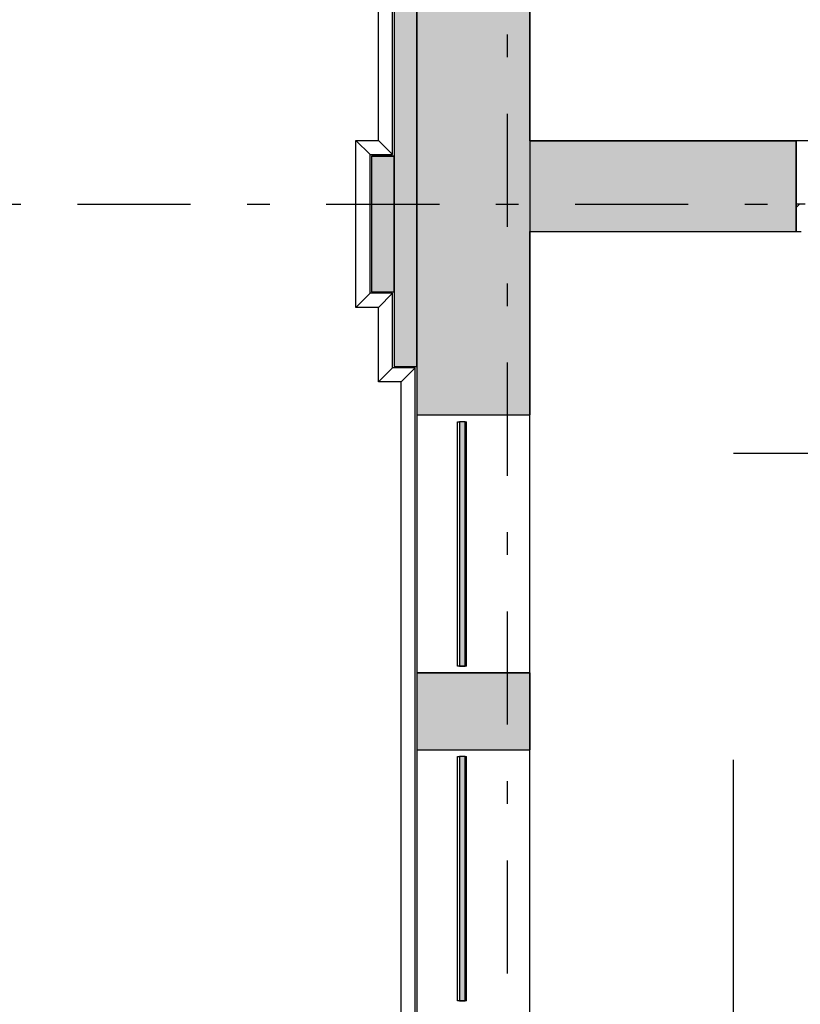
# Model space of a CAD drawing. Extents: x 2 to 87, y -108 to 11.
# Tile 4 of 256: x 8.37 to 11.82, y -90.44 to -86.09. Entities that reach past the tile are written whole.
import ezdxf

# ---------------------------------------------------------------- set-up
doc = ezdxf.new("R2010")
doc.units = 0
doc.header["$MEASUREMENT"] = 0
doc.linetypes.add('DASHDOT', pattern=[1, 0.5, -0.25, 0, -0.25])
doc.linetypes.add('OVERHEAD', pattern=[3.96875, 2.38125, -1.5875])
for name, color, linetype in [('11', 7, 'CONTINUOUS'), ('13', 7, 'CONTINUOUS'), ('2', 7, 'CONTINUOUS'), ('25', 7, 'CONTINUOUS'), ('3', 7, 'CONTINUOUS'), ('30', 7, 'CONTINUOUS'), ('33', 7, 'CONTINUOUS'), ('5', 7, 'CONTINUOUS'), ('8', 7, 'CONTINUOUS')]:
    doc.layers.add(name, color=color, linetype=linetype)

# ---------------------------------------------------------------- blocks, each defined once
blk = doc.blocks.new('*N184')
at = {"layer": '25', "color": 62, "linetype": 'Continuous'}
for p, q in [((9.9276, -86.6941), (10.0276, -86.6941)), ((9.9276, -86.6941), (9.9276, -87.2946)), ((10.0276, -86.6941), (10.0276, -87.2946)), ((9.9276, -87.2946), (10.0276, -87.2946))]:
    blk.add_line(p, q, dxfattribs=at)
for points in [[(9.9276, -86.6941), (9.9276, -86.6941), (10.0276, -86.6941)], [(9.9276, -86.6941), (9.9276, -87.2946), (10.0276, -87.2946)], [(9.9276, -86.6941), (10.0276, -86.6941), (10.0276, -87.2946)], [(9.9276, -87.2946), (9.9276, -87.2946), (10.0276, -87.2946)]]:
    blk.add_solid(points, dxfattribs=at)
blk = doc.blocks.new('*N185')
at = {"layer": '25', "color": 62, "linetype": 'Continuous'}
for p, q in [((10.0276, -84.9044), (10.0276, -87.6244)), ((10.1276, -84.9044), (10.1276, -87.6244)), ((10.0276, -87.6244), (10.1276, -87.6244))]:
    blk.add_line(p, q, dxfattribs=at)
for points in [[(10.0276, -84.9044), (10.0276, -87.6244), (10.1276, -87.6244)], [(10.0276, -84.9044), (10.1276, -84.9044), (10.1276, -87.6244)], [(10.0276, -87.6244), (10.0276, -87.6244), (10.1276, -87.6244)]]:
    blk.add_solid(points, dxfattribs=at)
blk = doc.blocks.new('*N405')
at = {"layer": '11', "color": 62, "linetype": 'Continuous'}
for p, q in [((0.0145, 0.54), (-0.0105, 0.54)), ((-0.0105, 0.54), (-0.0105, -0.54)), ((0.0145, 0.54), (0.0145, -0.54)), ((0.0145, -0.54), (-0.0105, -0.54))]:
    blk.add_line(p, q, dxfattribs=at)
for points in [[(0.0145, 0.54), (-0.0105, 0.54), (-0.0105, -0.54)], [(0.0145, 0.54), (0.0145, -0.54), (-0.0105, -0.54)], [(-0.0105, 0.54), (-0.0105, 0.54), (-0.0105, -0.54)], [(0.0145, 0.54), (0.0145, 0.54), (0.0145, -0.54)]]:
    blk.add_solid(points, dxfattribs=at)
blk = doc.blocks.new('*N406')
at = {"layer": '11', "color": 62, "linetype": 'Continuous'}
for p, q in [((0.0145, 0.54), (-0.0105, 0.54)), ((-0.0105, 0.54), (-0.0105, -0.54)), ((0.0145, 0.54), (0.0145, -0.54)), ((0.0145, -0.54), (-0.0105, -0.54))]:
    blk.add_line(p, q, dxfattribs=at)
for points in [[(0.0145, 0.54), (-0.0105, 0.54), (-0.0105, -0.54)], [(0.0145, 0.54), (0.0145, -0.54), (-0.0105, -0.54)], [(-0.0105, 0.54), (-0.0105, 0.54), (-0.0105, -0.54)], [(0.0145, 0.54), (0.0145, 0.54), (0.0145, -0.54)]]:
    blk.add_solid(points, dxfattribs=at)

msp = doc.modelspace()

# ---------------------------------------------------------------- linework, layer by layer
at = {"layer": '11', "color": 62, "linetype": 'Continuous'}
for p, q in [((10.3171, -87.8689), (10.3171, -88.9489)), ((10.3421, -87.8689), (10.3171, -87.8689)), ((10.3421, -88.9489), (10.3421, -87.8689)), ((10.3171, -88.9489), (10.3421, -88.9489)), ((10.3171, -89.3489), (10.3171, -90.4289)), ((10.3421, -89.3489), (10.3171, -89.3489)), ((10.3421, -90.4289), (10.3421, -89.3489)), ((10.3171, -90.4289), (10.3421, -90.4289))]:
    msp.add_line(p, q, dxfattribs=at)
at = {"layer": '13', "color": 62, "linetype": 'Continuous'}
msp.add_line((12.7351, -86.6275), (11.8051, -86.6275), dxfattribs=at)
at = {"layer": '2', "color": 62, "linetype": 'Continuous'}
for p, q in [((10.6276, -86.6275), (10.6276, -81.6075)), ((10.0276, -84.9044), (10.0276, -87.6244)), ((10.1276, -84.8778), (10.1276, -93.3256)), ((10.1276, -87.6244), (10.1276, -84.9044)), ((10.0212, -86.6878), (10.0212, -85.6141)), ((9.9589, -86.6255), (9.9589, -85.6765)), ((9.8589, -86.6255), (9.9589, -86.6255)), ((9.8589, -86.6255), (9.9212, -86.6878)), ((9.8589, -87.3633), (9.8589, -86.6255)), ((9.9589, -86.6255), (10.0212, -86.6878)), ((11.8051, -86.6275), (10.6276, -86.6275)), ((11.8051, -87.0275), (11.8051, -86.6275)), ((9.9212, -86.6878), (10.0212, -86.6878)), ((9.9212, -87.3009), (9.9212, -86.6878)), ((10.0276, -86.6941), (9.9276, -86.6941)), ((9.9276, -86.6941), (9.9276, -87.2946)), ((10.0276, -87.2946), (10.0276, -86.6941)), ((10.6276, -92.7978), (10.6276, -87.0275)), ((10.6276, -87.0275), (11.8051, -87.0275)), ((9.8589, -87.3633), (9.9212, -87.3009)), ((10.0212, -87.3009), (9.9212, -87.3009)), ((9.9276, -87.2946), (10.0276, -87.2946)), ((9.9589, -87.3633), (10.0212, -87.3009)), ((10.0212, -87.6307), (10.0212, -87.3009)), ((9.9589, -87.3633), (9.8589, -87.3633)), ((9.9589, -87.693), (9.9589, -87.3633)), ((9.9589, -87.693), (10.0212, -87.6307)), ((10.1212, -87.6307), (10.0212, -87.6307)), ((10.0276, -87.6244), (10.1276, -87.6244)), ((10.0589, -87.693), (10.1212, -87.6307)), ((10.1212, -90.678), (10.1212, -87.6307)), ((10.0589, -87.693), (9.9589, -87.693)), ((10.0589, -90.6157), (10.0589, -87.693)), ((10.1276, -87.8389), (10.6276, -87.8389)), ((10.6276, -88.9789), (10.1276, -88.9789)), ((10.1276, -89.3189), (10.6276, -89.3189))]:
    msp.add_line(p, q, dxfattribs=at)
at = {"layer": '25', "color": 62, "linetype": 'Continuous'}
for p, q in [((10.1276, -84.9044), (10.1276, -87.8389)), ((10.6276, -84.9044), (10.6276, -87.8389)), ((10.6276, -86.6275), (11.8051, -86.6275)), ((10.6276, -86.6275), (10.6276, -87.0275)), ((11.8051, -86.6275), (11.8051, -87.0275)), ((10.6276, -87.0275), (11.058, -87.0275)), ((11.058, -87.0275), (11.8051, -87.0275)), ((10.1276, -87.8389), (10.6276, -87.8389)), ((10.1276, -88.9789), (10.6276, -88.9789)), ((10.1276, -88.9789), (10.1276, -89.3189)), ((10.6276, -88.9789), (10.6276, -89.3189)), ((10.1276, -89.3189), (10.6276, -89.3189))]:
    msp.add_line(p, q, dxfattribs=at)
for points in [[(10.1276, -84.9044), (10.1276, -87.8389), (10.6276, -87.8389)], [(10.1276, -84.9044), (10.6276, -84.9044), (10.6276, -87.8389)], [(10.6276, -86.6275), (10.6276, -86.6275), (11.8051, -86.6275)], [(10.6276, -86.6275), (10.6276, -87.0275), (11.8051, -87.0275)], [(10.6276, -86.6275), (11.8051, -86.6275), (11.8051, -87.0275)], [(10.6276, -87.0275), (10.6276, -87.0275), (11.058, -87.0275)], [(11.058, -87.0275), (11.058, -87.0275), (11.8051, -87.0275)], [(10.1276, -87.8389), (10.1276, -87.8389), (10.6276, -87.8389)], [(10.1276, -88.9789), (10.1276, -88.9789), (10.6276, -88.9789)], [(10.1276, -88.9789), (10.1276, -89.3189), (10.6276, -89.3189)], [(10.1276, -88.9789), (10.6276, -88.9789), (10.6276, -89.3189)], [(10.1276, -89.3189), (10.1276, -89.3189), (10.6276, -89.3189)]]:
    msp.add_solid(points, dxfattribs=at)
at = {"layer": '3', "color": 62, "linetype": 'Continuous'}
for p, q in [((10.3076, -87.8689), (10.3171, -87.8689)), ((10.3076, -88.9489), (10.3076, -87.8689)), ((10.3421, -87.8689), (10.3476, -87.8689)), ((10.3476, -88.9489), (10.3476, -87.8689)), ((10.3171, -88.9489), (10.3076, -88.9489)), ((10.3476, -88.9489), (10.3421, -88.9489)), ((10.3076, -89.3489), (10.3171, -89.3489)), ((10.3076, -90.4289), (10.3076, -89.3489)), ((10.3421, -89.3489), (10.3476, -89.3489)), ((10.3476, -90.4289), (10.3476, -89.3489)), ((10.3171, -90.4289), (10.3076, -90.4289)), ((10.3476, -90.4289), (10.3421, -90.4289))]:
    msp.add_line(p, q, dxfattribs=at)
at = {"layer": '30', "color": 62, "linetype": 'Continuous'}
for p, q in [((11.8451, -86.9075), (11.8051, -86.9075)), ((11.8051, -87.0275), (11.8271, -87.0275))]:
    msp.add_line(p, q, dxfattribs=at)
at = {"layer": '33', "color": 62, "linetype": 'OVERHEAD'}
for p, q in [((11.5276, -88.0075), (13.4526, -88.0075)), ((11.5276, -91.7439), (11.5276, -88.0075))]:
    msp.add_line(p, q, dxfattribs=at)
at = {"layer": '5', "color": 7, "linetype": 'DASHDOT'}
for p, q in [((10.5276, -7.3075), (10.5276, -96.5075)), ((7.5276, -86.9075), (52.6276, -86.9075))]:
    msp.add_line(p, q, dxfattribs=at)
at = {"layer": '8', "color": 62, "linetype": 'Continuous'}
msp.add_line((11.8051, -86.9212), (11.8188, -86.9075), dxfattribs=at)

# ---------------------------------------------------------------- block references
at = {"layer": '11', "color": 62, "linetype": 'Continuous'}
for name, p in [('*N405', (10.3276, -88.4089)), ('*N406', (10.3276, -89.8889))]:
    msp.add_blockref(name, p, dxfattribs=at)
at = {"layer": '25', "color": 62, "linetype": 'Continuous'}
for name in ['*N185', '*N184']:
    msp.add_blockref(name, (0, 0), dxfattribs=at)

doc.saveas('drawing.dxf')
